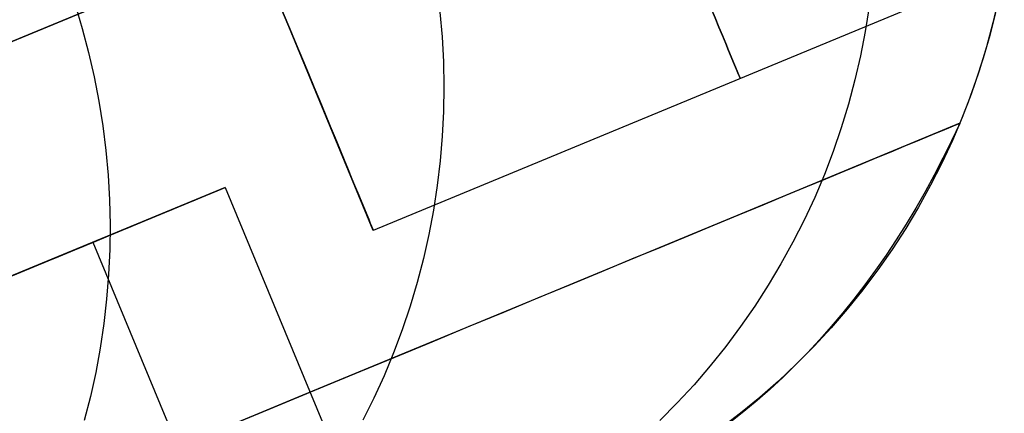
# Model space of a CAD drawing. Extents: x -3378 to 3007, y -425 to 173.
# Tile 222 of 256: x 302 to 323, y 4 to 12. Entities that reach past the tile are written whole.
import ezdxf

# ---------------------------------------------------------------- set-up
doc = ezdxf.new("R2010")
doc.units = 0
doc.layers.add('PREDEFINITO', color=7, linetype='CONTINUOUS')

msp = doc.modelspace()

# ---------------------------------------------------------------- linework, layer by layer
at = {"layer": 'PREDEFINITO'}
for p, q in [((309.394, 7.629, 2572.083), (303.271, 22.411, 2572.083)), ((309.394, 7.629, 2148), (303.271, 22.411, 2148)), ((309.394, 7.629, 2996.166), (303.271, 22.411, 2996.166)), ((322.081, 19.919, 2348.542), (289.814, 6.554, 2348.542)), ((322.081, 19.919, 2795.625), (289.814, 6.554, 2795.625)), ((289.814, 6.554, 2125), (322.081, 19.919, 2125)), ((322.502, 13.058, 2572.083), (309.394, 7.629, 2572.083)), ((322.502, 13.058, 2148), (309.394, 7.629, 2148)), ((322.502, 13.058, 2996.166), (309.394, 7.629, 2996.166)), ((303.199, 12.322, 1939.062), (303.348, 11.827, 1939.074)), ((319.696, 12.276, 2046.002), (319.615, 11.765, 2046.026)), ((322.384, 12.446, 2115), (322.266, 11.941, 2115)), ((322.384, 12.446, 2589.999), (322.266, 11.941, 2589.999)), ((322.384, 12.446, 2352.498), (322.266, 11.941, 2352.498)), ((310.777, 12.165, 1975.004), (310.822, 11.65, 1975.032)), ((322.318, 12.152, 3062.166), (322.198, 11.68, 3061.874)), ((322.266, 11.941, 2115), (322.132, 11.441, 2115)), ((322.266, 11.941, 2589.999), (322.132, 11.441, 2589.999)), ((322.266, 11.941, 2352.498), (322.132, 11.441, 2352.498)), ((303.348, 11.827, 1939.074), (303.48, 11.326, 1939.091)), ((319.615, 11.765, 2046.026), (319.516, 11.258, 2046.052)), ((322.198, 11.68, 3061.874), (322.062, 11.208, 3061.567)), ((310.822, 11.65, 1975.032), (310.85, 11.134, 1975.064)), ((303.48, 11.326, 1939.091), (303.595, 10.822, 1939.111)), ((319.516, 11.258, 2046.052), (319.4, 10.754, 2046.079)), ((322.132, 11.441, 2115), (321.98, 10.946, 2115)), ((322.132, 11.441, 2589.999), (321.98, 10.946, 2589.999)), ((322.132, 11.441, 2352.498), (321.98, 10.946, 2352.498)), ((310.85, 11.134, 1975.064), (310.859, 10.617, 1975.099)), ((322.062, 11.208, 3061.567), (321.913, 10.746, 3061.25)), ((321.98, 10.946, 2115), (321.811, 10.457, 2115)), ((321.98, 10.946, 2589.999), (321.811, 10.457, 2589.999)), ((321.98, 10.946, 2352.498), (321.811, 10.457, 2352.498)), ((303.595, 10.822, 1939.111), (303.693, 10.314, 1939.135)), ((319.4, 10.754, 2046.079), (319.266, 10.254, 2046.108)), ((321.913, 10.746, 3061.25), (321.751, 10.295, 3060.926)), ((310.859, 10.617, 1975.099), (310.851, 10.101, 1975.137)), ((321.811, 10.457, 2115), (321.625, 9.973, 2115)), ((321.811, 10.457, 2589.999), (321.625, 9.973, 2589.999)), ((321.811, 10.457, 2352.498), (321.625, 9.973, 2352.498)), ((303.693, 10.314, 1939.135), (303.774, 9.803, 1939.164)), ((319.266, 10.254, 2046.108), (319.116, 9.76, 2046.137)), ((321.751, 10.295, 3060.926), (321.576, 9.854, 3060.594)), ((310.851, 10.101, 1975.137), (310.826, 9.585, 1975.178)), ((321.625, 9.973, 2115), (321.423, 9.497, 2115)), ((321.625, 9.973, 2589.999), (321.423, 9.497, 2589.999)), ((321.625, 9.973, 2352.498), (321.423, 9.497, 2352.498)), ((321.576, 9.854, 2115), (321.576, 9.854, 2589.999)), ((321.576, 9.854, 2589.999), (321.576, 9.854, 3060.594)), ((303.774, 9.803, 1939.164), (303.838, 9.29, 1939.196)), ((319.116, 9.76, 2046.137), (318.948, 9.271, 2046.168)), ((310.826, 9.585, 1975.178), (310.783, 9.071, 1975.222)), ((321.423, 9.497, 2115), (321.204, 9.027, 2115)), ((321.423, 9.497, 2589.999), (321.204, 9.027, 2589.999)), ((321.423, 9.497, 2352.498), (321.204, 9.027, 2352.498)), ((303.838, 9.29, 1939.196), (303.884, 8.776, 1939.232)), ((318.948, 9.271, 2046.168), (318.764, 8.788, 2046.2)), ((310.783, 9.071, 1975.222), (310.722, 8.559, 1975.268)), ((321.204, 9.027, 2115), (320.97, 8.566, 2115)), ((321.204, 9.027, 2589.999), (320.97, 8.566, 2589.999)), ((321.204, 9.027, 2352.498), (320.97, 8.566, 2352.498)), ((303.884, 8.776, 1939.232), (303.913, 8.26, 1939.272)), ((318.764, 8.788, 2046.2), (318.563, 8.312, 2046.233)), ((300.775, 6.223, 2115), (306.318, 8.52, 2115)), ((300.775, 6.223, 3039.58), (306.318, 8.52, 3045.76)), ((300.775, 6.223, 2295.849), (306.318, 8.52, 2295.849)), ((300.775, 6.223, 2205.424), (306.318, 8.52, 2205.424)), ((300.775, 6.223, 2672.851), (306.318, 8.52, 2672.851)), ((306.318, 8.52, 2115), (309.763, 0.205, 2115)), ((306.318, 8.52, 2115), (306.318, 8.52, 2295.849)), ((306.318, 8.52, 3045.76), (309.763, 0.205, 3045.76)), ((306.318, 8.52, 2295.849), (306.318, 8.52, 3045.76)), ((306.318, 8.52, 2295.849), (309.763, 0.205, 2295.849)), ((306.318, 8.52, 2205.424), (309.763, 0.205, 2205.424)), ((306.318, 8.52, 2672.851), (309.763, 0.205, 2672.851)), ((310.722, 8.559, 1975.268), (310.644, 8.049, 1975.318)), ((320.97, 8.566, 2115), (320.719, 8.112, 2115)), ((320.97, 8.566, 2589.999), (320.719, 8.112, 2589.999)), ((320.97, 8.566, 2352.498), (320.719, 8.112, 2352.498)), ((303.913, 8.26, 1939.272), (303.925, 7.745, 1939.316)), ((318.563, 8.312, 2046.233), (318.346, 7.843, 2046.268)), ((310.644, 8.049, 1975.318), (310.548, 7.543, 1975.37)), ((320.719, 8.112, 2115), (320.453, 7.668, 2115)), ((320.719, 8.112, 2589.999), (320.453, 7.668, 2589.999)), ((320.719, 8.112, 2352.498), (320.453, 7.668, 2352.498)), ((318.346, 7.843, 2046.268), (318.112, 7.382, 2046.303)), ((303.925, 7.745, 1939.316), (303.918, 7.229, 1939.364)), ((320.453, 7.668, 2115), (320.172, 7.233, 2115)), ((320.453, 7.668, 2589.999), (320.172, 7.233, 2589.999)), ((320.453, 7.668, 2352.498), (320.172, 7.233, 2352.498)), ((298.048, 5.094, 2048.754), (303.57, 7.381, 2048.221)), ((303.547, 7.372, 2115), (303.547, 7.372, 2295.849)), ((303.547, 7.372, 2295.849), (303.547, 7.372, 3042.676)), ((303.57, 7.381, 2048.221), (307.014, -0.934, 2048.221)), ((310.548, 7.543, 1975.37), (310.435, 7.041, 1975.425)), ((318.112, 7.382, 2046.303), (317.863, 6.93, 2046.339)), ((303.918, 7.229, 1939.364), (303.895, 6.714, 1939.415)), ((320.172, 7.233, 2115), (319.876, 6.808, 2115)), ((320.172, 7.233, 2589.999), (319.876, 6.808, 2589.999)), ((320.172, 7.233, 2352.498), (319.876, 6.808, 2352.498)), ((310.435, 7.041, 1975.425), (310.306, 6.543, 1975.482)), ((317.863, 6.93, 2046.339), (317.599, 6.486, 2046.377)), ((319.876, 6.808, 2115), (319.565, 6.394, 2115)), ((319.876, 6.808, 2589.999), (319.565, 6.394, 2589.999)), ((319.876, 6.808, 2352.498), (319.565, 6.394, 2352.498)), ((303.895, 6.714, 1939.415), (303.854, 6.201, 1939.47)), ((310.306, 6.543, 1975.482), (310.159, 6.05, 1975.542)), ((317.599, 6.486, 2046.377), (317.319, 6.052, 2046.415)), ((319.565, 6.394, 2115), (319.241, 5.991, 2115)), ((319.565, 6.394, 2589.999), (319.241, 5.991, 2589.999)), ((319.565, 6.394, 2352.498), (319.241, 5.991, 2352.498)), ((303.854, 6.201, 1939.47), (303.796, 5.69, 1939.529)), ((310.159, 6.05, 1975.542), (309.995, 5.562, 1975.605)), ((317.319, 6.052, 2046.415), (317.025, 5.628, 2046.454)), ((319.241, 5.991, 2115), (318.903, 5.599, 2115)), ((319.241, 5.991, 2589.999), (318.903, 5.599, 2589.999)), ((319.241, 5.991, 2352.498), (318.903, 5.599, 2352.498)), ((303.796, 5.69, 1939.529), (303.72, 5.181, 1939.591)), ((309.995, 5.562, 1975.605), (309.815, 5.081, 1975.67)), ((317.025, 5.628, 2046.454), (316.716, 5.214, 2046.494)), ((318.903, 5.599, 2115), (318.551, 5.218, 2115)), ((318.903, 5.599, 2589.999), (318.551, 5.218, 2589.999)), ((318.903, 5.599, 2352.498), (318.551, 5.218, 2352.498)), ((303.72, 5.181, 1939.591), (303.627, 4.676, 1939.656)), ((316.716, 5.214, 2046.494), (316.393, 4.811, 2046.535)), ((318.551, 5.218, 2115), (318.186, 4.851, 2115)), ((318.551, 5.218, 2589.999), (318.186, 4.851, 2589.999)), ((318.551, 5.218, 2352.498), (318.186, 4.851, 2352.498)), ((309.815, 5.081, 1975.67), (309.618, 4.607, 1975.737)), ((316.393, 4.811, 2046.535), (316.057, 4.42, 2046.577)), ((318.186, 4.851, 2115), (317.809, 4.496, 2115)), ((318.186, 4.851, 2589.999), (317.809, 4.496, 2589.999)), ((318.186, 4.851, 2352.498), (317.809, 4.496, 2352.498)), ((303.627, 4.676, 1939.656), (303.517, 4.175, 1939.725)), ((309.618, 4.607, 1975.737), (309.406, 4.14, 1975.806)), ((316.057, 4.42, 2046.577), (315.707, 4.04, 2046.619)), ((317.809, 4.496, 2115), (317.42, 4.154, 2115)), ((317.809, 4.496, 2589.999), (317.42, 4.154, 2589.999)), ((317.809, 4.496, 2352.498), (317.42, 4.154, 2352.498)), ((303.517, 4.175, 1939.725), (303.39, 3.678, 1939.797)), ((309.406, 4.14, 1975.806), (309.177, 3.681, 1975.878)), ((317.42, 4.154, 2115), (317.02, 3.826, 2115)), ((317.42, 4.154, 2589.999), (317.02, 3.826, 2589.999)), ((317.42, 4.154, 2352.498), (317.02, 3.826, 2352.498)), ((315.707, 4.04, 2046.619), (315.344, 3.673, 2046.662)), ((317.02, 3.826, 2115), (316.608, 3.512, 2115)), ((317.02, 3.826, 2589.999), (316.608, 3.512, 2589.999)), ((317.02, 3.826, 2352.498), (316.608, 3.512, 2352.498))]:
    msp.add_line(p, q, dxfattribs=at)
at = {"layer": 'PREDEFINITO', "extrusion": (0.92388, 0.382683, -2.47025e-15)}
for centre in [(-103.352, 2572.083, 297.012), (-103.352, 2148, 297.012), (-103.352, 2996.166, 297.012)]:
    msp.add_circle(centre, 8, dxfattribs=at)
at = {"layer": 'PREDEFINITO', "extrusion": (0.92388, 0.382683, -1.31561e-14)}
for centre in [(-103.352, 2572.083, 288.762), (-103.352, 2148, 288.762), (-103.352, 2996.166, 288.762)]:
    msp.add_circle(centre, 8, dxfattribs=at)
at = {"layer": 'PREDEFINITO', "extrusion": (0.382683, -0.92388, 2.72371e-16)}
msp.add_arc((-464.738, 2115, 92.745), 765.607, 270.328796, 359.999998, dxfattribs=at)
at = {"layer": 'PREDEFINITO', "extrusion": (0.382683, -0.92388, 6.05269e-17)}
msp.add_arc((305.262, 2295, 92.745), 765.607, 90.328797, 179.999997, dxfattribs=at)
at = {"layer": 'PREDEFINITO', "extrusion": (0.382683, -0.92388, -3.55521e-16)}
msp.add_arc((-464.738, 2115, 103.352), 770, 270, 360, dxfattribs=at)
at = {"layer": 'PREDEFINITO', "extrusion": (0.382683, -0.92388, 6.81416e-16)}
msp.add_arc((305.262, 2295, 103.352), 770, 90, 180, dxfattribs=at)
at = {"layer": 'PREDEFINITO', "extrusion": (0.382683, -0.92388, -6.05269e-17)}
msp.add_arc((-464.738, 2115, 113.958), 765.607, 270.328796, 359.999998, dxfattribs=at)
at = {"layer": 'PREDEFINITO', "extrusion": (0.382683, -0.92388, 1.54344e-15)}
msp.add_arc((305.262, 2295, 113.958), 765.607, 90.328797, 179.999997, dxfattribs=at)
at = {"layer": 'PREDEFINITO', "extrusion": (0.663547, 0.263212, -0.700303)}
msp.add_arc((-87.377, 2381.788, -1927.37), 26.59, 145.9716, 180.366, dxfattribs=at)
at = {"layer": 'PREDEFINITO', "extrusion": (0.382683, -0.92388, -2.14723e-15)}
msp.add_arc((-464.738, 2115, 109.352), 751, 271.449718, 359.999998, dxfattribs=at)
at = {"layer": 'PREDEFINITO', "extrusion": (0.382683, -0.92388, 9.10946e-16)}
msp.add_arc((305.262, 2295, 109.352), 751, 91.449718, 179.999999, dxfattribs=at)
at = {"layer": 'PREDEFINITO', "extrusion": (0.382683, -0.92388, -4.2941e-16)}
msp.add_arc((-464.738, 2115, 109.352), 748, 271.685444, 359.999998, dxfattribs=at)
at = {"layer": 'PREDEFINITO', "extrusion": (0.382683, -0.92388, 3.96379e-16)}
msp.add_arc((305.262, 2295, 109.352), 748, 91.685443, 179.999999, dxfattribs=at)

doc.saveas('drawing.dxf')
